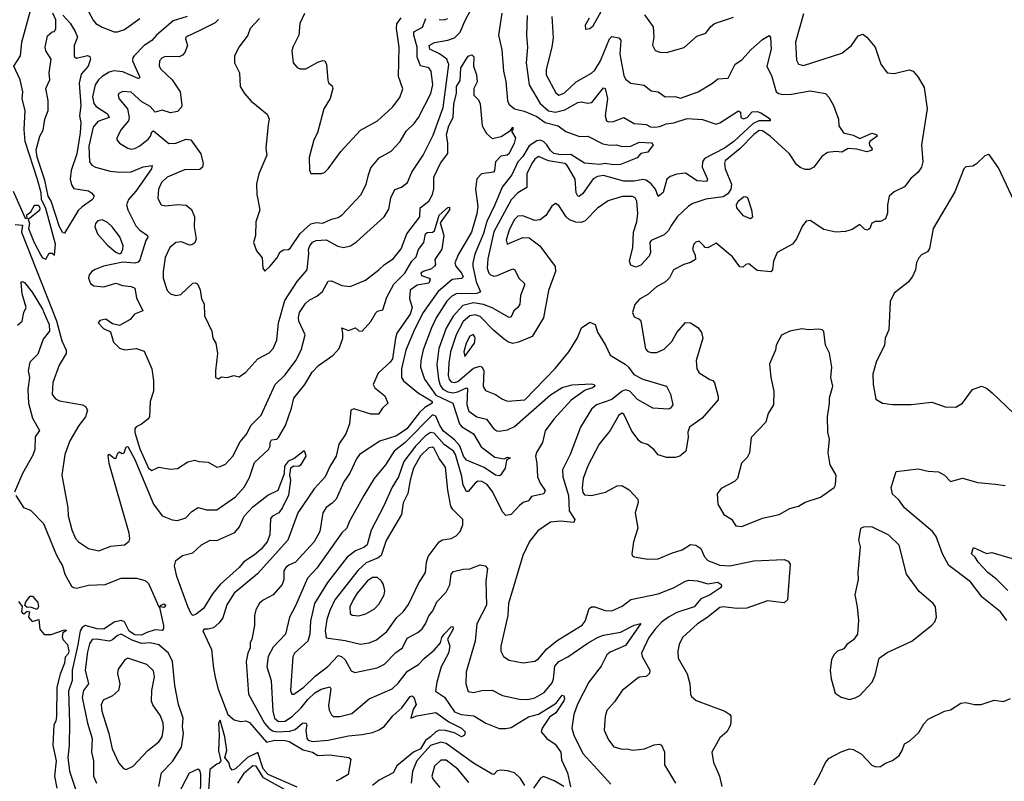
# Model space of a CAD drawing. Extents: x 1245515 to 1420776, y 606314 to 671314.
# Tile 149 of 256: x 1341472 to 1347229, y 619185 to 623636. Entities that reach past the tile are written whole.
import ezdxf

# ---------------------------------------------------------------- set-up
doc = ezdxf.new("R2010")
doc.units = 0

msp = doc.modelspace()

# ---------------------------------------------------------------- linework, layer by layer
at = {"layer": '0CON10XD'}
for points in [[(1342635, 623637.5), (1342615, 623618.8), (1342530, 623575), (1342443.3, 623535), (1342441.2, 623525), (1342454.4, 623485), (1342438.2, 623445), (1342425, 623429.5), (1342405, 623420), (1342325, 623420.9), (1342305, 623413.3), (1342289.1, 623395), (1342287, 623367), (1342295, 623348.6), (1342363.3, 623285), (1342410, 623215), (1342420.7, 623139.3), (1342417.5, 623125), (1342395, 623098.8), (1342355, 623092.5), (1342305, 623108.2), (1342265, 623096.2), (1342235, 623128.1), (1342185.8, 623155.8), (1342125, 623211.8), (1342075, 623217.3), (1342051.4, 623205), (1342047.1, 623195), (1342051.5, 623175), (1342102.5, 623115), (1342113.1, 623065), (1342108.7, 623045), (1342065.6, 622995), (1342041.2, 622945), (1342041.2, 622935), (1342055.6, 622915.6), (1342105.4, 622885.4), (1342125, 622880.5), (1342145, 622883.6), (1342175, 622899.1), (1342225, 622939.5), (1342237.5, 622955), (1342245, 622980), (1342255, 622986.2), (1342345, 622912.2), (1342385, 622915.4), (1342445, 622937.5), (1342473.6, 622933.6), (1342531.8, 622851.8), (1342545.7, 622795.7), (1342541.4, 622775), (1342525, 622761.5), (1342435, 622757.9), (1342335, 622716.6), (1342301.5, 622685), (1342283.1, 622645), (1342280.7, 622590.7), (1342298.8, 622555), (1342325, 622547.5), (1342396.6, 622556.6), (1342445, 622551.4), (1342477.6, 622527.6), (1342493.5, 622485), (1342491.5, 622425), (1342504.4, 622355), (1342496.9, 622333.1), (1342479.4, 622320.6), (1342465, 622318.6), (1342417.4, 622337.4), (1342385, 622334.7), (1342351.1, 622305), (1342323.8, 622246.2), (1342310.3, 622165), (1342311.2, 622125), (1342334.1, 622054.1), (1342353.4, 622033.4), (1342385, 622024.4), (1342415, 622030), (1342485, 622096.7), (1342499.3, 622099.3), (1342511.7, 622091.7), (1342528.3, 622058.3), (1342535.8, 622005.8), (1342550, 621975), (1342552, 621905), (1342595.9, 621815.9), (1342602, 621775), (1342620, 621745), (1342628.8, 621685), (1342616.2, 621585), (1342617.5, 621545), (1342635, 621537.5), (1342651.7, 621548.3), (1342686.1, 621546.1), (1342725, 621556), (1342755, 621548.8), (1342795, 621576), (1342865, 621654.4), (1342931.5, 621688.5), (1342954.5, 621715), (1342975, 621763.3), (1342985.3, 621864.7), (1343021.8, 621995), (1343095, 622105.6), (1343153.8, 622175), (1343162.5, 622267.5), (1343161.4, 622295), (1343167.9, 622315), (1343185, 622335.7), (1343205, 622346.1), (1343265, 622348.8), (1343332.1, 622312.1), (1343365, 622304.5), (1343406, 622314), (1343442.4, 622337.6), (1343603.3, 622485), (1343631.1, 622528.9), (1343641.5, 622595), (1343665, 622643.8), (1343705, 622656.9), (1343738.9, 622685), (1343765, 622746), (1343830.9, 622845), (1343888.9, 622961.1), (1343947.7, 623122.3), (1343982, 623375), (1343970.7, 623405), (1343925.9, 623435.9), (1343871.1, 623465), (1343866.5, 623485), (1343897, 623503), (1343975, 623515.7), (1344015, 623529.5), (1344047.4, 623562.6), (1344075, 623628.5), (1344149.5, 623770.5)], [(1341434, 622635), (1341505, 622476.2), (1341516, 622475), (1341514.7, 622495), (1341537, 622513), (1341558.2, 622551.8), (1341581.8, 622551.8), (1341590.3, 622535), (1341588.2, 622521.8), (1341522.4, 622467.6), (1341529.2, 622445), (1341524.4, 622415), (1341555, 622337.8), (1341595, 622260), (1341605, 622243.8), (1341625, 622237.5), (1341645, 622272.5), (1341661.7, 622271.7), (1341675, 622260), (1341682.2, 622325), (1341625, 622532.2), (1341599, 622585), (1341598.1, 622625), (1341577.1, 622702.9), (1341504.4, 622925), (1341497.8, 622995), (1341504.2, 623105.8), (1341487.2, 623172.8), (1341490.7, 623215), (1341475.3, 623285), (1341437.7, 623365), (1341476.2, 623425), (1341484.2, 623505), (1341545.8, 623725.8)], [(1341735, 622389.2), (1341725, 622390.5), (1341705, 622425.3), (1341657, 622575), (1341639.3, 622605), (1341619.3, 622699.3), (1341575, 622832.5), (1341567.8, 622875), (1341589.7, 622955), (1341608.6, 622991.4), (1341620, 623055), (1341639.6, 623105), (1341637.8, 623165), (1341625.9, 623234.1), (1341648, 623285), (1341644.3, 623325.7), (1341656.2, 623405), (1341626, 623455), (1341622, 623475), (1341635, 623542.5), (1341662.5, 623565), (1341675, 623567.5), (1341684, 623585), (1341684.2, 623635), (1341666.4, 623675)], [(1341725, 623662.5), (1341766.9, 623616.9), (1341797.3, 623567.3), (1341809.5, 623535), (1341790.8, 623485), (1341790.6, 623420.6), (1341805, 623410.8), (1341868, 623428), (1341881.5, 623421.5), (1341885.5, 623405.5), (1341873.1, 623365), (1341832.4, 623317.6), (1341819.3, 623265), (1341828.9, 623135), (1341822.4, 623075), (1341830.3, 623035), (1341826.6, 622975), (1341807, 622853), (1341773.2, 622755), (1341766.7, 622705), (1341775, 622670.8), (1341789.2, 622649.2), (1341875, 622635.4), (1341892.9, 622625), (1341907.5, 622605), (1341898.1, 622585), (1341837.1, 622542.9), (1341815, 622520.4), (1341735, 622389.2)], [(1342450.8, 623655), (1342370.1, 623629.9), (1342271.9, 623545), (1342245.2, 623514.8), (1342200.8, 623485), (1342140.9, 623425), (1342133.8, 623415), (1342132.2, 623395), (1342173.6, 623305), (1342172, 623295), (1342165, 623292.7), (1342075, 623332.2), (1342022.9, 623337.1), (1341995, 623329.7), (1341955, 623303.9), (1341933.2, 623285), (1341913.2, 623255), (1341897.5, 623185), (1341905, 623145.6), (1341919.3, 623129.3), (1341985, 623086.7), (1341996.2, 623065), (1341929.4, 623040.6), (1341901, 623009), (1341876.2, 622896.2), (1341881.2, 622805), (1341895, 622785.6), (1341916.2, 622775), (1342001.5, 622751.5), (1342055, 622744.8), (1342123.7, 622746.3), (1342195, 622775.4), (1342246, 622785), (1342243.1, 622765), (1342151.3, 622635), (1342107.5, 622585), (1342096.5, 622555), (1342104.6, 622525), (1342151.3, 622431.3), (1342175, 622406.2), (1342219.4, 622375), (1342220.6, 622365), (1342209.4, 622345), (1342175, 622232.5), (1342165, 622220), (1342145, 622213.8), (1342075, 622220), (1341962.5, 622195), (1341913.2, 622176.8), (1341895, 622163.8), (1341878, 622145), (1341874.2, 622125), (1341886.2, 622095), (1341905, 622080), (1341965, 622075.6), (1342035, 622096.5), (1342073.3, 622083.3), (1342125, 622077.5), (1342145, 622066.5), (1342155, 622011.2), (1342192.5, 621935), (1342143.8, 621915), (1342118.8, 621885), (1342055, 621849.2), (1342015, 621859.2), (1341975, 621886.9), (1341940.8, 621879.2), (1341930.8, 621865), (1341961.8, 621831.8), (1342002.5, 621812.5), (1342021.7, 621751.7), (1342055, 621716.7), (1342086.1, 621706.1), (1342155, 621714.2), (1342199.2, 621699.2), (1342244.4, 621595), (1342254.2, 621525), (1342254.2, 621465), (1342235.8, 621405), (1342231.2, 621315), (1342220.5, 621299.5), (1342185, 621272), (1342152.5, 621257.5), (1342144.6, 621245), (1342145.6, 621224.4), (1342175, 621127.5), (1342225, 621014.5), (1342245, 621002), (1342285, 621020.8), (1342355, 621009.2), (1342395, 621012.5), (1342455, 621051.9), (1342495, 621062.9), (1342520, 621055), (1342575, 621051.1), (1342625, 621021.4), (1342644.1, 621024.1), (1342675, 621039.4), (1342718.5, 621085), (1342761.5, 621168.5), (1342800, 621215), (1342823.1, 621265), (1342884.7, 621325.3), (1342966.7, 621503.3), (1343025, 621561.5), (1343086.1, 621645), (1343118.9, 621705), (1343141.5, 621795), (1343103.9, 621873.9), (1343101.6, 621895), (1343109, 621925), (1343143.2, 621976.8), (1343165, 621997.6), (1343209.3, 622020.7), (1343241.8, 622048.2), (1343275, 622107.5), (1343295, 622110.6), (1343355, 622083.3), (1343405, 622077.8), (1343495, 622114.5), (1343571.9, 622175)], [(1341875, 623684.3), (1341902.7, 623632.7), (1341918.1, 623615), (1341955, 623592.3), (1342025, 623565.9), (1342045, 623564.7), (1342085, 623578.1), (1342175, 623643.3)], [(1344439.6, 623660.4), (1344435.4, 623545), (1344441.5, 623475), (1344433.2, 623385), (1344451.2, 623255), (1344515, 623146.1), (1344565, 623103.4), (1344605.2, 623095.2), (1344659.9, 623110.1), (1344735, 623153.1), (1344755, 623155.6), (1344795, 623148.5), (1344817, 623153), (1344885, 623237.3), (1344895, 623233.3), (1344909.3, 623175), (1344894.6, 623074.6), (1344904.2, 623045), (1344915, 623038.6), (1344945, 623041.5), (1345005.5, 623065.5), (1345065, 623030), (1345134.7, 623024.7), (1345160.8, 623010.8), (1345185, 623007.7), (1345215, 623011.6), (1345252.6, 623027.4), (1345296.7, 623033.3), (1345375, 623059.7), (1345465, 623052.9), (1345545, 623025.7), (1345565, 623033.1), (1345675, 623104.4), (1345686.2, 623096.2), (1345688.1, 623065), (1345705, 623056.5), (1345725, 623065.5), (1345755, 623097.9), (1345785, 623099.1), (1345805, 623092.7), (1345849.1, 623065), (1345860, 623055), (1345859.4, 623045), (1345794.8, 623045.2), (1345761.3, 623028.7), (1345648.4, 622925), (1345593.4, 622885), (1345475.6, 622824.4), (1345464.7, 622805), (1345463.5, 622775), (1345493.1, 622705), (1345489.2, 622690.8), (1345433.1, 622695), (1345365, 622739.5), (1345315, 622734.4), (1345275, 622720.6), (1345255.7, 622705), (1345235, 622626), (1345205, 622603.3), (1345189.6, 622645), (1345165, 622676.5), (1345135, 622698.4), (1345115, 622702.4), (1345065, 622692.4), (1345005, 622691.8), (1344885, 622726.5), (1344850.3, 622719.7), (1344825, 622705.3), (1344765, 622620.4), (1344742.8, 622602.8), (1344735, 622605.5), (1344726.2, 622625), (1344719.5, 622705), (1344685, 622764.6), (1344674.2, 622784.2), (1344659.5, 622795), (1344565, 622810.8), (1344505, 622836.7), (1344485, 622821.5), (1344465.8, 622795), (1344438.4, 622735), (1344437.3, 622655), (1344385, 622624.7), (1344345.7, 622584.3), (1344243.9, 622396.1), (1344209, 622239), (1344206.4, 622185), (1344215, 622155.8), (1344225, 622144.5), (1344245, 622137.8), (1344265, 622140.6), (1344355, 622181.2), (1344366.4, 622175), (1344390.9, 622125), (1344423.1, 622095), (1344424.5, 622085), (1344399.6, 622025), (1344396.8, 621973.2), (1344385.5, 621955), (1344361.5, 621935), (1344345, 621900), (1344335, 621895.5), (1344235, 621952.4), (1344185, 621971.4), (1344125, 621980.8), (1344063.3, 621965), (1344006.3, 621903.7), (1343966.5, 621833.5), (1343923.2, 621715), (1343911.8, 621621.8), (1343920.5, 621535), (1343930.7, 621500.7), (1343946.2, 621476.2), (1343975, 621460.7), (1344005, 621455.7), (1344035, 621461.8), (1344085, 621485.3), (1344091.2, 621481.2), (1344086.3, 621385), (1344097.8, 621347.8), (1344145, 621314.7), (1344202.2, 621302.2), (1344245.3, 621245.3), (1344262.5, 621232.5), (1344275, 621231.1), (1344325, 621238.9), (1344365, 621259.7), (1344575, 621444.7), (1344645, 621487.1), (1344702, 621502), (1344815, 621508.5), (1344831.2, 621505), (1344835.6, 621495), (1344822, 621485), (1344778.3, 621471.7), (1344696.9, 621413.1), (1344595, 621301.8), (1344545, 621232.9), (1344528.5, 621165), (1344493.4, 621106.6), (1344488.5, 621085), (1344496.6, 621045), (1344499.6, 620965), (1344515, 620927.1), (1344544.2, 620885), (1344536.2, 620865), (1344465, 620849.2), (1344446.9, 620825), (1344415.5, 620814.5), (1344395, 620797.5), (1344345, 620744.4), (1344315, 620739.2), (1344295, 620760), (1344238.1, 620875), (1344205, 620920.3), (1344175, 620937.1), (1344151.5, 620938.5), (1344135, 620928.5), (1344095, 620878.5), (1344085, 620878.2), (1344065.7, 620915), (1344057.1, 620967.1), (1344020.6, 621095), (1344009.1, 621115), (1343955, 621154), (1343895, 621220.6), (1343875, 621224.4), (1343845, 621204), (1343786.5, 621143.5), (1343719, 621055), (1343686.5, 620965), (1343649.7, 620905), (1343601.8, 620795), (1343527.8, 620652.2), (1343503.1, 620566.9), (1343485, 620551.4), (1343435, 620532.2), (1343387.9, 620495), (1343272.6, 620347.4), (1343196.4, 620225), (1343171.9, 620121.9), (1343169.3, 620045), (1343156.2, 620005), (1343079.5, 619935), (1343069.5, 619915), (1343056.3, 619716.3), (1343064.4, 619694.4), (1343074.3, 619694.3), (1343133.9, 619735), (1343200.5, 619799.5), (1343273.6, 619856.4), (1343335, 619920), (1343354.1, 619914.1), (1343374.7, 619895), (1343411.3, 619831.3), (1343431.1, 619821.1), (1343562.1, 619847.9), (1343605, 619870.4), (1343672.4, 619937.6), (1343710, 619965), (1343738, 620022), (1343800, 620055), (1343825, 620075.6), (1343845.3, 620105), (1343865, 620152.9), (1343887.8, 620182.2), (1343910.4, 620235), (1343965, 620290.6), (1343986.6, 620333.4), (1343994.7, 620395.3), (1344009.1, 620410.9), (1344065, 620424.3), (1344105, 620426.4), (1344165, 620450), (1344194.2, 620444.2), (1344207.9, 620427.9), (1344198.2, 620355), (1344202.4, 620215), (1344145.4, 620105), (1344135.4, 620005), (1344082.1, 619825), (1344081.2, 619755), (1344095, 619710.8), (1344125, 619703.8), (1344175, 619715.4), (1344235, 619717.3), (1344295, 619685.8), (1344394.6, 619664.6), (1344443.7, 619663.7), (1344485, 619673.2), (1344539.6, 619705), (1344585, 619760.5), (1344594.2, 619785), (1344601.1, 619858.9), (1344624.8, 619885.2), (1344677.5, 619912.5), (1344796.2, 619995), (1344855, 620027.3), (1344885, 620039.3), (1344985, 620056.2), (1345065, 620098.6), (1345105, 620107.5), (1345015, 619978.5), (1344925, 619940.7), (1344905, 619923.6), (1344871.9, 619858.1), (1344799.7, 619765), (1344734.3, 619635.7), (1344712, 619575), (1344701.5, 619495), (1344712.3, 619455), (1344765, 619346.9), (1344871.3, 619231.3), (1344928.5, 619168.5)], [(1343136.8, 623673.2), (1343110.9, 623615), (1343104.6, 623545.4), (1343068.6, 623475), (1343064.3, 623455), (1343072, 623385), (1343095, 623356.2), (1343109.5, 623349.5), (1343145, 623350), (1343215, 623387.1), (1343245, 623397.5), (1343255.6, 623395.6), (1343265.6, 623375), (1343273.2, 623283.2), (1343278, 623268), (1343299.2, 623249.2), (1343303.8, 623235), (1343286.9, 623175), (1343251.1, 623115), (1343213.6, 622975), (1343191.5, 622935), (1343165, 622830), (1343166.1, 622756.1), (1343175, 622737.5), (1343237, 622737), (1343255, 622744), (1343275, 622763.8), (1343349.2, 622865), (1343465, 622991.1), (1343564.2, 623045), (1343652.9, 623125), (1343695, 623182), (1343712.7, 623232.7), (1343686.5, 623305), (1343690.8, 623475), (1343675.6, 623585), (1343677.9, 623612.1), (1343703.2, 623646.8)], [(1344291.2, 623675), (1344272.6, 623545), (1344290.8, 623460.9), (1344300.3, 623335), (1344313.8, 623275), (1344323.9, 623163.9), (1344332.8, 623142.8), (1344366.2, 623116.2), (1344422.4, 623102.4), (1344495, 623070.7), (1344545, 623035.5), (1344621.4, 623015), (1344665, 622983.8), (1344745, 622954), (1344795, 622955.6), (1344881.7, 622911.7), (1344925, 622902.7), (1344962.5, 622905), (1344995, 622894.6), (1345045, 622897.9), (1345095, 622920.3), (1345165.9, 622915.9), (1345175.5, 622904.5), (1345145, 622861.2), (1345105, 622854.2), (1345081.9, 622828.1), (1344985, 622790.6), (1344945, 622787.3), (1344895, 622795.2), (1344865, 622790.6), (1344775, 622798.5), (1344695, 622847.7), (1344635, 622845.6), (1344596.2, 622855), (1344575, 622871), (1344554.9, 622904.9), (1344535, 622924.1), (1344515, 622931.7), (1344495, 622929.2), (1344451.7, 622898.3), (1344415, 622837.1), (1344384.8, 622805), (1344349.9, 622730.1), (1344292.4, 622657.6), (1344249.8, 622555), (1344202.7, 622457.3), (1344183.3, 622386.7), (1344134.3, 622265), (1344121.1, 622215), (1344120.8, 622195), (1344142.2, 622105), (1344166.9, 622045), (1344145, 622036.8), (1344025, 622034.2), (1343999.8, 622020.2), (1343969.4, 621990.6), (1343906.9, 621893.1), (1343879.5, 621835), (1343832.2, 621707.8), (1343817.1, 621645), (1343816.5, 621605), (1343839.2, 621535), (1343905, 621441), (1344005, 621394.6), (1344044.6, 621275), (1344055, 621259.5)], [(1344584.1, 623655), (1344590.5, 623529.5), (1344584.6, 623475), (1344551.2, 623345), (1344550.5, 623315), (1344607.9, 623207.9), (1344624.7, 623194.7), (1344655, 623206.6), (1344725, 623274.1), (1344815, 623323.1), (1344835, 623342.1), (1344868.6, 623395), (1344920.4, 623525), (1344935, 623538.9), (1344975, 623530), (1344987.2, 623517.2), (1344981.2, 623435), (1345005, 623310), (1345015, 623288.1), (1345045, 623264.5), (1345122.7, 623252.7), (1345165, 623220.8), (1345205, 623214.3), (1345245.5, 623185.5), (1345305, 623187.5), (1345335, 623177.8), (1345440, 623215), (1345522.9, 623265), (1345555, 623290), (1345615, 623293.8), (1345655, 623375.7), (1345695, 623401.9), (1345748.5, 623461.5), (1345815, 623520.5), (1345855, 623543.3), (1345862.3, 623532.3), (1345866.2, 623465), (1345840, 623365), (1345869.6, 623305), (1345895.6, 623215), (1345910, 623205), (1345935, 623199.4), (1345985, 623200.3), (1346095, 623220), (1346184.3, 623204.3), (1346203.2, 623183.2), (1346230, 623135), (1346259.2, 623055), (1346262.5, 623015), (1346288.1, 622975), (1346345, 622961.5), (1346385, 622942.3), (1346455, 622972.3), (1346482.7, 622965), (1346485.8, 622955), (1346443.1, 622925), (1346438.8, 622915), (1346440.9, 622900.9), (1346455.6, 622885), (1346457.5, 622875), (1346451.2, 622871.2)], [(1346055, 623670), (1346008.2, 623505), (1346015, 623400), (1346025.8, 623375.8), (1346055, 623368.6), (1346278.4, 623441.6), (1346335, 623486.2), (1346375, 623541.2), (1346401.7, 623551.7), (1346425, 623533.8), (1346474.2, 623475), (1346506.4, 623376.4), (1346545, 623326.2), (1346585, 623321.1), (1346673.6, 623343.6), (1346696.2, 623335), (1346725, 623300), (1346760.8, 623240.8), (1346778.9, 623115), (1346745.7, 622905.7), (1346753.5, 622805), (1346744.3, 622775), (1346725.7, 622745), (1346682, 622708), (1346645, 622658.6), (1346585, 622630.4), (1346555.7, 622605), (1346546.5, 622555), (1346547.1, 622505), (1346535, 622473.3), (1346505, 622456.7), (1346475, 622457.5), (1346455, 622447.5), (1346443.6, 622416.4), (1346435, 622410), (1346425, 622406.7), (1346411.7, 622411.7), (1346385, 622440), (1346340.5, 622409.5), (1346301.3, 622398.7), (1346245, 622394.5), (1346175, 622410.9), (1346095, 622463.1), (1346070.6, 622459.4), (1346048.6, 622431.4), (1346013.6, 622356.4), (1345990, 622325), (1345901.9, 622275), (1345880, 622225), (1345873.3, 622175), (1345865, 622162.5), (1345785, 622170), (1345735, 622209.5), (1345718, 622205), (1345700, 622190), (1345682.6, 622192.6), (1345639.7, 622249.7), (1345545, 622331.2), (1345495, 622303.3), (1345480, 622305), (1345472.5, 622315), (1345445, 622342.5), (1345425, 622336.2), (1345414.3, 622325), (1345406, 622295), (1345420.8, 622260.8), (1345423.8, 622235), (1345395, 622216.5), (1345354.7, 622205.2), (1345295.7, 622174.3), (1345271.5, 622128.5), (1345248.9, 622105), (1345195.7, 622075), (1345145, 622029.4), (1345097, 622003), (1345068.9, 621971.1), (1345054.4, 621925), (1345065, 621900), (1345095, 621885.8), (1345104.2, 621875), (1345132.1, 621712.1), (1345145, 621697.1), (1345165, 621691.1), (1345198.3, 621691.7), (1345239.6, 621710.4), (1345284.4, 621755), (1345315, 621807.5), (1345365, 621867.1), (1345395, 621864.3), (1345437.1, 621837.1), (1345458, 621808), (1345466.5, 621775), (1345428.1, 621645), (1345430.8, 621595), (1345445, 621572.5), (1345507.5, 621532.5), (1345525, 621526.7), (1345534.4, 621514.4), (1345556.9, 621435), (1345555.8, 621415), (1345463.2, 621306.8), (1345389.2, 621255), (1345379.2, 621225), (1345381.4, 621195), (1345368, 621115), (1345331.2, 621085), (1345305, 621077.3), (1345255, 621077.5), (1345205, 621093.1), (1345180.8, 621125), (1345143.8, 621153.8), (1345106.7, 621165), (1345094.6, 621174.6), (1345051.2, 621231.2), (1345005, 621330), (1344995, 621335.8), (1344975, 621325.6), (1344924.5, 621235), (1344859.7, 621155), (1344795, 621028.1), (1344767.8, 620955), (1344761.2, 620901.2), (1344765, 620873.8), (1344775, 620858.6), (1344815, 620855.5), (1344898, 620875), (1344965, 620911.1), (1344993, 620913), (1345035, 620888), (1345085.6, 620835), (1345087.8, 620815), (1345071.5, 620755), (1345086.7, 620665), (1345061.1, 620585), (1345052, 620515), (1345053.8, 620505), (1345065, 620496.2), (1345144.3, 620484.3), (1345205, 620485.8), (1345288.6, 620521.4), (1345345, 620537.5), (1345395, 620570), (1345425, 620564.4), (1345454.2, 620545), (1345476.9, 620496.9), (1345496.2, 620476.2), (1345565, 620447.9), (1345625, 620444.7), (1345765, 620472.9), (1345941.2, 620481.2), (1345965, 620472), (1345977.1, 620455), (1345964.4, 620275.6), (1345961.2, 620245), (1345941.9, 620228.1), (1345845, 620239.6), (1345723.3, 620196.7), (1345665, 620195.2), (1345585, 620204.6), (1345565, 620200.8), (1345489.9, 620140.1), (1345434.5, 620105), (1345348, 620025), (1345328.1, 619985), (1345321.1, 619945), (1345322.5, 619905), (1345375, 619814.2), (1345389.7, 619755), (1345394, 619695), (1345400.9, 619680.9), (1345426.7, 619656.7), (1345595, 619596), (1345625, 619576), (1345630, 619565), (1345630.5, 619525), (1345624.4, 619505), (1345606, 619474), (1345565, 619438.8), (1345520, 619355), (1345529.4, 619295), (1345545.6, 619255.6), (1345564.5, 619214.5), (1345576.9, 619155)], [(1344802.5, 623645), (1344778, 623605), (1344780, 623580), (1344805, 623584.2), (1344825, 623600.8), (1344872.9, 623685)], [(1345125.6, 623665), (1345177.1, 623595), (1345179.4, 623535), (1345172.7, 623487.3), (1345187, 623457), (1345215, 623445.8), (1345255, 623444.4), (1345356.8, 623473.2), (1345430.6, 623539.4), (1345485, 623557.1), (1345511.1, 623595), (1345535, 623614.4), (1345645, 623651.4)], [(1342875, 623643.8), (1342820, 623585), (1342806.2, 623545), (1342755, 623477.5), (1342729.1, 623425), (1342727.8, 623385), (1342756.9, 623325), (1342761.2, 623245), (1342786, 623205), (1342825, 623160), (1342920, 623085), (1342930, 623055), (1342925.6, 623024.4), (1342911.4, 622885), (1342917.5, 622845), (1342871.4, 622735), (1342857.1, 622677.1), (1342858, 622615), (1342876.2, 622525), (1342852.9, 622455), (1342850.6, 622375), (1342840, 622335), (1342856.2, 622285), (1342890, 622245), (1342893.8, 622185), (1342905, 622167.5), (1342935, 622193.8), (1342975, 622242.5), (1342995, 622280), (1343015, 622291.4), (1343044.1, 622294.1), (1343055, 622303.1), (1343112.5, 622387.5), (1343175, 622442.5), (1343205, 622451.8), (1343245, 622447.3), (1343295, 622470), (1343335, 622480), (1343358.6, 622495), (1343466.5, 622613.5), (1343497.5, 622672.5), (1343511.1, 622728.9), (1343525, 622770), (1343575, 622829.2), (1343645, 622868.1), (1343697.5, 622925), (1343732.9, 622985), (1343779.6, 623030.4), (1343804.6, 623065), (1343876.6, 623205), (1343887.2, 623255), (1343878, 623335), (1343865, 623355.5), (1343815, 623365.8), (1343796.7, 623416.7), (1343796.2, 623475), (1343776.1, 623545), (1343776.1, 623565), (1343827.3, 623592.7), (1343847.3, 623642.7)], [(1343925, 623638), (1343953.8, 623636.2), (1343975, 623643.5)], [(1343571.9, 622175), (1343605, 622205.5), (1343655, 622238.5), (1343703.2, 622296.8), (1343736.7, 622385), (1343811.1, 622485), (1343813.3, 622536.7), (1343865.3, 622575), (1343885.4, 622615), (1343892.9, 622647.1), (1343894, 622716), (1343931.8, 622798.2), (1343975.3, 622855), (1343976, 622915), (1343968.2, 622965), (1343980.6, 623015), (1344007.4, 623065), (1344009.8, 623145), (1344026.9, 623205), (1344026.9, 623245), (1344048.6, 623281.4), (1344051.6, 623355), (1344095, 623422.2), (1344115, 623430), (1344128.5, 623418.5), (1344125.6, 623365), (1344142.9, 623315), (1344147.5, 623272.5), (1344126.7, 623235), (1344126.7, 623195), (1344155, 623168.8), (1344165.5, 623145), (1344175.5, 623015), (1344201.3, 622971.3), (1344235, 622942.5), (1344287.1, 622952.9), (1344341.7, 622988.3), (1344355, 623007.5), (1344356.2, 622995), (1344347.5, 622985), (1344371.2, 622945), (1344364, 622915), (1344334.6, 622855), (1344322, 622845), (1344285, 622837.9), (1344254.7, 622805), (1344248.6, 622755), (1344242, 622745), (1344172.9, 622735), (1344144.2, 622705.8), (1344138, 622645), (1344150.3, 622545), (1344145, 622501.4), (1344114.8, 622395), (1344037.9, 622265), (1344017.2, 622215), (1344022, 622195), (1344056, 622155), (1344066.2, 622133.8), (1344055.8, 622124.2), (1344001.4, 622118.6), (1343916.4, 622045), (1343830.6, 621925), (1343780, 621825), (1343730.2, 621705), (1343704.7, 621595), (1343704.6, 621545), (1343716.1, 621525), (1343805, 621453.6), (1343870.7, 621415), (1343883.4, 621405), (1343884.6, 621395), (1343840.5, 621369.5), (1343809.5, 621340.5), (1343735, 621245.2), (1343675, 621203.7), (1343577.5, 621172.5), (1343460, 621095), (1343441.1, 621068.9), (1343403.3, 620986.7), (1343368.2, 620935), (1343323.1, 620835), (1343298.9, 620811.1), (1343264.5, 620785), (1343244.7, 620755), (1343227.7, 620645), (1343195, 620584.5), (1343085, 620466.5), (1343045, 620449.2), (1343027.5, 620435), (1343017.1, 620415), (1343016.2, 620365), (1343006.4, 620335), (1342955, 620274.5), (1342895, 620243.1), (1342875, 620225.6), (1342853.7, 620186.4), (1342844.6, 620155), (1342844.4, 620095), (1342830, 620015), (1342820, 619995), (1342819.2, 619965), (1342806.2, 619935), (1342797.1, 619885), (1342809.6, 619695), (1342904.4, 619525), (1342929.3, 619495), (1342950.8, 619480.8), (1342974.9, 619474.9), (1343052.1, 619477.9), (1343082.2, 619487.8), (1343125, 619524.7), (1343145, 619526.5), (1343151.2, 619515), (1343145.9, 619485), (1343151.5, 619435), (1343159.2, 619425), (1343185, 619418.4), (1343275.3, 619425.3), (1343395, 619451.6), (1343475, 619458), (1343535, 619470.4), (1343575, 619486.2), (1343605, 619507.5), (1343653.1, 619566.9), (1343706.4, 619613.6), (1343755, 619680.4), (1343765, 619684.6), (1343777.2, 619677.2), (1343789.6, 619635), (1343773.2, 619605), (1343760, 619555), (1343795, 619567.8), (1343905, 619587.3), (1343982.4, 619532.4), (1344055.4, 619495), (1344077.3, 619475), (1344072.5, 619455), (1344055, 619445.8), (1344015, 619469.2), (1343962.5, 619482.5), (1343925, 619483.5), (1343905, 619473.9), (1343874.2, 619445.8), (1343845, 619423), (1343815.5, 619375), (1343775.3, 619354.7), (1343677.8, 619275), (1343655.3, 619234.7), (1343575, 619191.1), (1343535, 619161.5)], [(1346451.2, 622871.2), (1346425, 622863.9), (1346365, 622879.8), (1346316.8, 622883.2), (1346278.7, 622861.3), (1346245, 622865.6), (1346195, 622860), (1346163, 622837), (1346115, 622773.8), (1346089.7, 622760.3), (1346065, 622760), (1346035, 622772.9), (1346015, 622789.5), (1345972.5, 622852.5), (1345859.7, 622955), (1345815, 622986.2), (1345795, 622988), (1345765, 622966.2), (1345685, 622884), (1345597.7, 622812.3), (1345592.9, 622795), (1345597.2, 622765), (1345634.7, 622675), (1345630.9, 622645), (1345612.1, 622617.9), (1345585, 622600.8), (1345485, 622588), (1345408.4, 622561.6), (1345383.7, 622546.3), (1345315.8, 622484.2), (1345283.6, 622436.4), (1345265.2, 622404.8), (1345240.9, 622379.1), (1345163.8, 622345), (1345157.3, 622335), (1345160.9, 622275), (1345153.6, 622255), (1345105, 622202.2), (1345075, 622190), (1345045, 622200.8), (1345037.5, 622225), (1345056.9, 622305), (1345060.8, 622395), (1345080.3, 622455), (1345086.9, 622503.1), (1345080, 622575), (1345070, 622595), (1345055, 622603.9), (1344995, 622602.7), (1344912.6, 622577.4), (1344851.4, 622535), (1344779.2, 622460.8), (1344755, 622451.8), (1344723.9, 622453.9), (1344686.8, 622466.8), (1344668.1, 622485), (1344625, 622550), (1344605, 622561.2), (1344584.4, 622545.6), (1344548.9, 622491.1), (1344515, 622465.7), (1344485, 622462), (1344415, 622490.6), (1344385, 622487.3), (1344365, 622468.9), (1344335, 622407.5), (1344317, 622347), (1344323.3, 622325), (1344415, 622363.1), (1344451.7, 622361.7), (1344514.2, 622315), (1344603.6, 622193.6), (1344605.5, 622165), (1344565, 622053.3), (1344535.3, 621894.7), (1344469.2, 621785), (1344389.1, 621750.9), (1344355, 621744.7), (1344330.9, 621750.9), (1344306.9, 621766.9), (1344245, 621820), (1344165, 621901.7), (1344135, 621912), (1344105, 621906), (1344065, 621872.4), (1344024.6, 621795.4), (1343992.1, 621695), (1343980.7, 621629.3), (1343977.3, 621557.3), (1343982.9, 621532.9), (1343995, 621519), (1344015, 621515.2), (1344035, 621521.5), (1344125, 621599.2), (1344165, 621610.6), (1344175.4, 621605), (1344186.5, 621585), (1344181.6, 621491.6), (1344195, 621468.6), (1344255, 621445.5), (1344295, 621418.9), (1344325, 621407.5), (1344425, 621414.7), (1344602.6, 621597.4), (1344682.2, 621695), (1344732.8, 621777.2), (1344756.7, 621835), (1344805, 621869.4), (1344838, 621855), (1344850.5, 621810.5), (1344896.5, 621735), (1344924, 621675), (1345012.9, 621622.9), (1345032.5, 621605), (1345063.6, 621563.6), (1345114.8, 621534.8), (1345253.9, 621493.9), (1345277, 621447), (1345291.2, 621385), (1345276.7, 621365), (1345265, 621360), (1345175, 621366), (1345085, 621416.9), (1345039, 621465), (1345015, 621472.6), (1344995, 621464.8), (1344935, 621417.5), (1344844.8, 621385.2), (1344815, 621360), (1344750.9, 621255), (1344690.4, 621095), (1344645.4, 621005), (1344648.9, 620965), (1344680.7, 620855), (1344684.3, 620765), (1344718.9, 620715), (1344712.1, 620697.9), (1344635, 620704.8), (1344575, 620699.2), (1344500.9, 620649.1), (1344453.4, 620586.6), (1344414.5, 620505), (1344329.4, 620225), (1344326.6, 620155), (1344285.6, 619975), (1344285.7, 619945), (1344301.2, 619915), (1344335, 619893.1), (1344417, 619877), (1344485, 619887.1), (1344505, 619900), (1344551.9, 619958.1), (1344615, 620008.2), (1344761.5, 620098.5), (1344778.1, 620121.9), (1344801.1, 620195), (1344815, 620205.5), (1344835, 620205.4), (1344895, 620183.3), (1344935, 620181.5), (1344995, 620208.5), (1345045, 620247.8), (1345205, 620281.2), (1345295, 620315.9), (1345365, 620355.4), (1345385, 620360.4), (1345435, 620356.3), (1345495, 620339.6), (1345555, 620348.8), (1345573.5, 620335), (1345575.8, 620325), (1345570, 620315), (1345505, 620272.5), (1345455, 620250.9), (1345416.7, 620205), (1345315, 620171.4), (1345265, 620144.7), (1345224.7, 620115), (1345187.7, 620075), (1345151.3, 620025), (1345107.9, 619935), (1345112.1, 619915), (1345156.8, 619835), (1345155.6, 619815), (1345135, 619798.1), (1345095, 619793.1), (1345080, 619785), (1344994, 619715), (1344950.6, 619649.4), (1344905, 619598.8), (1344895.5, 619564.5), (1344890.6, 619485), (1344915, 619426.7), (1344945.7, 619385.7), (1344995, 619372.9), (1345025, 619374.3), (1345055, 619367.1), (1345095, 619370.9), (1345125, 619375.5), (1345182.1, 619397.9), (1345211.7, 619401.7), (1345225, 619396.7), (1345242.4, 619357.6), (1345242.4, 619282.4), (1345307.3, 619175)], [(1347286.1, 622576.1), (1347195, 622771.2), (1347145, 622843.3), (1347135, 622848.8), (1347115, 622840), (1347067, 622793), (1347045, 622781.2), (1347005, 622776.7), (1346993.3, 622765), (1346939.1, 622630.9), (1346814.2, 622415), (1346791.7, 622298.3), (1346779.5, 622280.5), (1346745, 622262), (1346728.8, 622245), (1346715, 622217.5), (1346710.8, 622175), (1346691.8, 622135), (1346667.2, 622102.7), (1346585, 622038), (1346561.1, 621988.9), (1346554.1, 621824.1), (1346532.2, 621775), (1346528.1, 621735), (1346479.2, 621635), (1346460, 621565), (1346462, 621505), (1346477.7, 621417.7), (1346517.5, 621395), (1346575, 621386.9), (1346685, 621386.9), (1346805, 621401.2), (1346883.9, 621373.9), (1346945, 621372), (1346985.7, 621394.3), (1347043.3, 621475), (1347096.4, 621493.6), (1347125, 621482), (1347158.8, 621455), (1347284.2, 621334.2)], [(1345745, 622472), (1345705, 622490), (1345666.1, 622536.1), (1345664, 622555), (1345672.6, 622575), (1345705, 622601.1), (1345715, 622603.5), (1345727, 622597), (1345750.9, 622525), (1345757.3, 622482.7), (1345745, 622472)], [(1341445, 622439.5), (1341488.8, 622435), (1341482.9, 622395), (1341687.1, 621877.1), (1341718.7, 621758.7), (1341743.7, 621705), (1341743.5, 621685), (1341702.2, 621617.8), (1341665.4, 621515), (1341662.9, 621445), (1341680.7, 621420.7), (1341705, 621408.6), (1341838.8, 621385), (1341857.8, 621375), (1341868.2, 621355), (1341857.8, 621315), (1341818.6, 621265), (1341765.6, 621175), (1341736.7, 621095), (1341719.2, 620975), (1341753.4, 620783.4), (1341755, 620737.5), (1341776.4, 620655), (1341798.9, 620605), (1341815.4, 620585.4), (1341875, 620546.7), (1341935, 620532.5), (1342005, 620560), (1342085, 620567.8), (1342111.9, 620588.1), (1342116.2, 620603.8), (1342112.8, 620635), (1342030.4, 620919.6), (1341995, 621042), (1341990.3, 621089.7), (1341995, 621096.7), (1342025, 621073.3), (1342035, 621072.5), (1342047, 621103), (1342055, 621110), (1342071.7, 621101.7), (1342082.5, 621105), (1342095, 621140), (1342105, 621142.5), (1342145, 621065.6), (1342254.1, 620804.1), (1342305, 620735.8), (1342363, 620713), (1342395, 620710), (1342443.3, 620725), (1342478.9, 620761.1), (1342515, 620785.8), (1342565, 620771.4), (1342625, 620770.8), (1342735, 620847.8), (1342785, 620903.6), (1342815, 620961.4), (1342845, 621048.1), (1342928, 621125), (1342936.1, 621143.9), (1342936, 621166), (1342945, 621180.8), (1342975.8, 621184.2), (1342986.3, 621193.7), (1343026.3, 621263.7), (1343061.9, 621365), (1343075.3, 621424.7), (1343140, 621505), (1343183.1, 621576.9), (1343220, 621615), (1343305, 621675.6), (1343340.5, 621715), (1343361.2, 621775), (1343362.2, 621805), (1343355, 621836.2), (1343395, 621820), (1343435, 621836.2), (1343455, 621818), (1343475, 621816), (1343525, 621871.8), (1343555, 621923.3), (1343565, 621932.5), (1343595, 621940), (1343618, 622015), (1343660.1, 622089.9), (1343724.4, 622155), (1343765, 622224.7), (1343789.5, 622250.5), (1343805, 622292.7), (1343835.6, 622335), (1343844.8, 622385.2), (1343855, 622392.5), (1343885, 622393.8), (1343897.3, 622402.7), (1343925, 622493.6), (1343975, 622539.6), (1343985, 622541.2), (1343984.4, 622525), (1343931.5, 622448.5), (1343952.9, 622375), (1343939.7, 622295), (1343899.3, 622235), (1343902.7, 622205), (1343898.5, 622195), (1343879.7, 622180.3), (1343832, 622165), (1343818.5, 622155), (1343821.8, 622141.8), (1343865.9, 622125.9), (1343871.4, 622115), (1343865, 622096.9), (1343796.2, 622085), (1343754.4, 622055), (1343752.4, 622007.6), (1343766.4, 621955), (1343756, 621916), (1343678, 621805), (1343668.7, 621775), (1343653, 621655), (1343638.6, 621635), (1343568.6, 621571.4), (1343538.2, 621505), (1343547.8, 621485), (1343608, 621438), (1343625.6, 621395), (1343594.4, 621365), (1343569.8, 621330.2), (1343525, 621330), (1343425, 621362.7), (1343408.6, 621355), (1343400, 621275), (1343379.6, 621215), (1343338.2, 621155), (1343323.3, 621085), (1343286.1, 621025), (1343258.4, 620965), (1343193.4, 620895), (1343099.2, 620755), (1343039.6, 620595), (1342863, 620397), (1342726, 620284), (1342684, 620216), (1342659.8, 620140.2), (1342639.5, 620110.5), (1342605, 620081.9), (1342575, 620074), (1342550, 620075), (1342543.8, 620065), (1342594.3, 619955), (1342604.6, 619845), (1342617.3, 619785), (1342633.5, 619723.5), (1342689.4, 619575), (1342726, 619545), (1342765, 619533.8), (1342795, 619537.8), (1342815, 619528.6), (1342915, 619414.1), (1342965, 619425.7), (1343025, 619423.6), (1343047.2, 619417.2), (1343128.8, 619368.8), (1343185, 619354.8), (1343215, 619336.8), (1343285, 619340.5), (1343396.7, 619325), (1343407.5, 619315), (1343392.5, 619225), (1343349.8, 619200.2), (1343323.3, 619185)], [(1342055, 622267.5), (1342065, 622272.5), (1342075.6, 622294.4), (1342076.9, 622315), (1342058.2, 622368.2), (1342013.8, 622425), (1341985, 622451.2), (1341955, 622467.1), (1341928.6, 622461.4), (1341915.7, 622445), (1341911.9, 622425), (1341927.1, 622385), (1341985, 622319.4), (1342035, 622278), (1342055, 622267.5)], [(1341458.8, 621851.2), (1341486, 621875), (1341496, 621925), (1341510, 621955), (1341487.5, 622035), (1341480.6, 622099.4), (1341485, 622106), (1341500.8, 622100.8), (1341545, 622044.5), (1341606.5, 621945), (1341625, 621898.5), (1341645.5, 621855), (1341646.4, 621815), (1341610.3, 621769.7), (1341579.1, 621680.9), (1341531.1, 621635), (1341522.7, 621585), (1341529.6, 621545), (1341520.7, 621475), (1341522.8, 621395), (1341547.8, 621307.7), (1341588.1, 621235), (1341562.2, 621197.8), (1341560.4, 621125), (1341549.5, 621090.5), (1341488.1, 620985), (1341442, 620875)], [(1345695, 620674.4), (1345815, 620722.9), (1345912.5, 620745), (1345975, 620780), (1346025, 620792.5), (1346065, 620816.2), (1346153.9, 620846.1), (1346235, 620902.5), (1346243, 620917), (1346246.2, 620975), (1346212, 621035), (1346199.2, 621105), (1346208, 621185), (1346197.5, 621225), (1346196, 621315), (1346207.3, 621392.7), (1346206.4, 621426.4), (1346225.7, 621494.3), (1346214.2, 621545), (1346220.8, 621605), (1346206.8, 621686.8), (1346184.5, 621735), (1346175, 621813.3), (1346164.5, 621824.5), (1346145, 621828.5), (1346085, 621823.1), (1346045, 621829.5), (1345974.4, 621815.6), (1345927.1, 621792.9), (1345895.8, 621734.2), (1345890.8, 621705), (1345856, 621625), (1345863.8, 621545), (1345881.2, 621465), (1345878.8, 621385), (1345849.2, 621335), (1345835.5, 621284.5), (1345749.4, 621195), (1345739.4, 621105), (1345725, 621078), (1345692, 621045), (1345668.6, 620955), (1345651.7, 620938.3), (1345574.4, 620895.6), (1345550, 620865), (1345554.3, 620805), (1345588.8, 620745), (1345635, 620718), (1345659.1, 620679.1), (1345695, 620674.4)], [(1344075, 621668.8), (1344132, 621745), (1344135.3, 621775), (1344125, 621795.6), (1344105, 621786.5), (1344083.1, 621745), (1344068.9, 621695), (1344075, 621668.8)], [(1344055, 621259.5), (1344125.5, 621215), (1344170.1, 621140.1), (1344250.3, 621080.3), (1344305, 621070), (1344325, 621078.8), (1344342.5, 621075), (1344318.8, 621061.2), (1344310, 621015), (1344284, 620975), (1344275, 620970.5), (1344255, 620973.6), (1344188.8, 621018.8), (1344085, 621061.7), (1344066.9, 621085), (1344046.7, 621146.7), (1344015, 621181.1), (1343950.8, 621230.8), (1343927.9, 621265), (1343905, 621319.8), (1343885, 621326.2), (1343727, 621165), (1343662.2, 621115), (1343611.8, 621035), (1343545.4, 620955), (1343485.4, 620855), (1343398.1, 620701.9), (1343385.3, 620664.7), (1343355, 620636.4), (1343210.1, 620429.9), (1343155, 620371.5), (1343085, 620210.6), (1343049.6, 620145), (1343027.1, 620045), (1342955, 619969.2), (1342925.3, 619915), (1342917.7, 619855), (1342942.7, 619775), (1342951.4, 619595), (1342962.2, 619555), (1342985.4, 619535.4), (1343025, 619537.2), (1343068.1, 619565), (1343117.6, 619615), (1343156.4, 619663.6), (1343198.6, 619701.4), (1343235, 619724.4), (1343285, 619738), (1343290.8, 619725), (1343277.3, 619627.3), (1343281.5, 619601.5), (1343295, 619574.2), (1343305, 619564.4), (1343345, 619563.3), (1343415, 619580.7), (1343515, 619667.8), (1343649.4, 619725), (1343685, 619759.5), (1343740.3, 619829.7), (1343803.1, 619866.9), (1343838.5, 619905), (1343895, 619951.1), (1343932.9, 619995), (1343940.5, 620025), (1343953.5, 620045), (1343995, 620087.5), (1344005, 620090), (1344006.7, 620075), (1343974.4, 620015), (1343987.2, 619975), (1343979.4, 619935), (1343937.4, 619855), (1343911.7, 619765), (1343902.5, 619712.5), (1343956.7, 619676.7), (1344015, 619591.9), (1344054, 619575), (1344127, 619567), (1344198.6, 619525), (1344275, 619493.3), (1344315, 619493.2), (1344345, 619500.3), (1344447.8, 619562.2), (1344505, 619578.4), (1344608.2, 619641.8), (1344645, 619688.5), (1344654.6, 619684.6), (1344658.1, 619668.1), (1344653.4, 619655), (1344607.2, 619585), (1344569.7, 619560.3), (1344526.5, 619495), (1344522, 619475), (1344555.4, 619435.4), (1344602.5, 619402.5), (1344636.4, 619356.4), (1344640.3, 619310.3), (1344674.6, 619235), (1344693, 619153)], [(1343465, 619986.2), (1343515, 619993.8), (1343557.8, 620012.2), (1343619, 620061), (1343676.6, 620143.4), (1343713.7, 620176.3), (1343745, 620218.1), (1343805, 620340.8), (1343845.4, 620405), (1343851.3, 620465), (1343861.2, 620498.8), (1343925, 620584.2), (1343943.9, 620596.1), (1343995, 620604.5), (1344025, 620620), (1344048.6, 620645), (1344064.2, 620685), (1344063.3, 620715), (1344005, 620774.3), (1343993.5, 620793.5), (1343976.4, 620886.4), (1343962, 621022), (1343925, 621072.7), (1343895, 621130), (1343885, 621137.1), (1343865, 621134.2), (1343815, 621086.8), (1343774.9, 621015.1), (1343756, 620945), (1343742.6, 620867.4), (1343715, 620812), (1343705.4, 620745), (1343615, 620591.9), (1343585.3, 620505), (1343568.2, 620491.8), (1343498.4, 620461.6), (1343451.1, 620418.9), (1343314.7, 620245), (1343285, 620183.1), (1343269, 620131), (1343257.4, 620065), (1343265, 620024.4), (1343375, 620008.2), (1343465, 619986.2)], [(1342485, 620154.8), (1342475, 620163.4), (1342455, 620206.7), (1342391.2, 620381.2), (1342376.8, 620445), (1342384.3, 620475.7), (1342425, 620504), (1342485, 620519.6), (1342535, 620567.9), (1342585, 620594.5), (1342625, 620592.9), (1342730.1, 620639.9), (1342757.2, 620672.8), (1342785.3, 620734.7), (1342835, 620788.5), (1342923.4, 620856.6), (1342984, 620886), (1343021.1, 620985), (1343022.4, 621027.6), (1343045, 621058.8), (1343075, 621072.5), (1343135, 621118), (1343143.8, 621095), (1343144.5, 621085), (1343115, 621032.9), (1343105, 621024.5), (1343075, 621027.5), (1343055.7, 621015), (1343050, 620975), (1343055.8, 620944.2), (1343043.3, 620856.7), (1343009.4, 620785), (1342986.9, 620755), (1342951.2, 620735), (1342939.1, 620720.9), (1342935.4, 620625), (1342919.1, 620585), (1342885, 620542.2), (1342845, 620507.8), (1342782.4, 620467.6), (1342755, 620434.6), (1342643.8, 620336.2), (1342599.9, 620280.1), (1342547.6, 620195), (1342505, 620161.6), (1342485, 620154.8)], [(1347244.4, 620125), (1347206.5, 620175), (1347100.6, 620260.6), (1347031.5, 620351.5), (1346905.5, 620445.5), (1346868, 620515), (1346830.5, 620615), (1346808.9, 620645), (1346645, 620782.5), (1346611.2, 620831.2), (1346575, 620864.2), (1346567.7, 620902.3), (1346597.5, 620995), (1346725, 621012), (1346785, 620997.1), (1346845, 620992.9), (1346878.8, 620975), (1346915, 620936.7), (1346985, 620957.5), (1347075, 620932), (1347177.5, 620922.5), (1347235, 620913.8)], [(1341448.8, 620855), (1341494, 620785), (1341535, 620768.9), (1341612.3, 620692.3), (1341685, 620511.4), (1341708.2, 620468.2), (1341723.5, 620445), (1341736.2, 620396.2), (1341775, 620325.8), (1341786.9, 620316.9), (1341805, 620313.9), (1341875, 620331.5), (1341971.2, 620335), (1342065, 620372), (1342155, 620373.1), (1342205, 620358.4), (1342225, 620341.1), (1342285, 620204.5), (1342290, 620200), (1342299, 620215), (1342315, 620222.2), (1342327.2, 620215), (1342315, 620201.2), (1342295, 620204.5), (1342290, 620200), (1342314, 620096), (1342313.3, 620076.7), (1342305, 620066.2), (1342265, 620070.5), (1342214.9, 620055.1), (1342185, 620038.8), (1342145, 620041.2), (1342113.3, 620063.3), (1342085, 620116.8), (1342065, 620125.5), (1342025, 620115.8), (1341965, 620073.4), (1341925, 620076.9), (1341855, 620095.7), (1341837, 620085), (1341825.8, 620065), (1341812.2, 619982.2), (1341779.3, 619835), (1341779.2, 619775), (1341757.7, 619712.3), (1341762.9, 619527.1), (1341761.6, 619395), (1341754.7, 619324.7), (1341764.2, 619244.2), (1341845, 619000)], [(1346325, 619663.8), (1346357.7, 619672.3), (1346385, 619687.5), (1346456.7, 619765), (1346474.1, 619805.9), (1346496.7, 619905), (1346545, 619938.6), (1346688.8, 620005), (1346803.8, 620095), (1346822.1, 620117.9), (1346832, 620145), (1346826.7, 620205), (1346813.3, 620225), (1346731.2, 620295), (1346657.5, 620395), (1346613.8, 620565), (1346555, 620623.8), (1346455, 620672.5), (1346405, 620670), (1346388.3, 620661.7), (1346376.2, 620595), (1346386.2, 620555), (1346372.5, 620405), (1346374, 620365), (1346356.2, 620275), (1346369.2, 620205), (1346377.5, 620125), (1346370.8, 620045), (1346348, 620012), (1346308.8, 619985), (1346290.3, 619959.7), (1346253.8, 619945), (1346232, 619925), (1346218.8, 619895), (1346212, 619835), (1346216, 619785), (1346241.2, 619701.2), (1346275, 619677.5), (1346325, 619663.8)], [(1347250.7, 620300.7), (1347184.6, 620364.6), (1347132.2, 620405), (1347076, 620466), (1347058.6, 620495), (1347038, 620515), (1347048.8, 620551.2), (1347125, 620516.2), (1347157, 620523), (1347275, 620487.5)], [(1343455, 620153.2), (1343495.3, 620164.7), (1343547.6, 620192.4), (1343575, 620222.9), (1343603.3, 620275), (1343607.4, 620297.4), (1343599.4, 620335), (1343588.1, 620355), (1343565, 620375.5), (1343535, 620376.8), (1343505, 620357.3), (1343445.8, 620285), (1343421.4, 620245), (1343402.9, 620205), (1343404.5, 620165), (1343416.2, 620156.2), (1343455, 620153.2)], [(1341575, 620190), (1341535, 620202.5), (1341515, 620200), (1341503, 620213), (1341507.5, 620235), (1341533, 620267), (1341546.4, 620266.4), (1341579.2, 620229.2), (1341583, 620207), (1341575, 620190)], [(1341465, 620236.2), (1341487, 620207), (1341483.8, 620175), (1341490, 620165), (1341497, 620163), (1341515, 620180), (1341530, 620175), (1341523.6, 620143.6), (1341545, 620120), (1341585, 620130), (1341590, 620075), (1341615, 620042.5), (1341655.9, 620044.1), (1341735, 620070), (1341745, 620066.2), (1341725, 620052.5), (1341721.2, 620031.2), (1341724.3, 620014.3), (1341751.9, 619985), (1341758.8, 619945), (1341755, 619930.4), (1341738.9, 619911.1), (1341734.2, 619875), (1341708.4, 619811.6), (1341690, 619735), (1341687.7, 619565), (1341682.9, 619537.1), (1341671.6, 619515), (1341665.2, 619395), (1341686, 619305), (1341675.1, 619215), (1341688.5, 619145)], [(1342285.3, 619154.7), (1342300.6, 619235), (1342365, 619300), (1342418.5, 619385), (1342429.1, 619465), (1342424.6, 619505), (1342428.5, 619555), (1342400, 619635), (1342379.6, 619745), (1342365.6, 619885), (1342342.2, 619935), (1342285, 619981.8), (1342235.2, 619995.2), (1342185, 619991), (1342130.8, 620010.8), (1342065, 620044.8), (1342045, 620037.9), (1342015, 620012.2), (1341995.6, 620004.4), (1341923.6, 620016.4), (1341896.1, 620013.9), (1341880.7, 619989.3), (1341868.5, 619941.5), (1341855.2, 619835), (1341874.7, 619755), (1341845.9, 619715), (1341837.2, 619675), (1341868.2, 619525), (1341896, 619435), (1341892.5, 619355), (1341903.1, 619305), (1341904, 619215), (1341921.2, 619175)], [(1342095, 619254.2), (1342135, 619274.4), (1342221.2, 619365), (1342286.1, 619415), (1342304.7, 619445), (1342313.7, 619496.4), (1342311.2, 619525), (1342295, 619567.5), (1342251.5, 619631.5), (1342243.7, 619653.7), (1342245.4, 619715.4), (1342261.3, 619795), (1342255, 619830.8), (1342215, 619867.9), (1342105, 619905.7), (1342087.5, 619895), (1342048.7, 619841.3), (1342043.3, 619815), (1342057.8, 619755), (1342050, 619715), (1342015, 619685.4), (1341960, 619660), (1341948.5, 619631.5), (1341952.9, 619595), (1341994.2, 619465), (1342013.6, 619375), (1342052, 619292), (1342079.7, 619259.7), (1342095, 619254.2)], [(1346118, 619165), (1346149.1, 619220.9), (1346183.6, 619295), (1346205, 619320.5), (1346275, 619357.7), (1346325, 619374.6), (1346345, 619370.8), (1346391.4, 619345), (1346455, 619280), (1346478.8, 619268.8), (1346505, 619270.8), (1346535, 619292), (1346575, 619306.2), (1346614.1, 619335.9), (1346632, 619365), (1346645, 619403.8), (1346677.4, 619422.6), (1346729.8, 619470.2), (1346758.6, 619521.4), (1346785, 619548), (1346880, 619595), (1346915, 619602), (1346975, 619642), (1347005, 619646.2), (1347055, 619633.8), (1347093.6, 619633.6), (1347170.7, 619659.3), (1347225, 619652.5), (1347265, 619670)], [(1343095, 619150.8), (1342924.9, 619224.9), (1342895, 619259), (1342865, 619354.4), (1342805.1, 619324.9), (1342735, 619258.1), (1342715, 619250.9), (1342702.6, 619265), (1342695, 619295.4), (1342671, 619325), (1342682.6, 619365), (1342671.3, 619445), (1342645, 619542.5), (1342634.3, 619525), (1342638.6, 619455), (1342633.8, 619363.8), (1342647.5, 619305), (1342639.5, 619290.5), (1342624.3, 619285.7), (1342583.2, 619255), (1342571.9, 619065)], [(1344425, 619160), (1344401.3, 619201.3), (1344365.3, 619235.3), (1344325, 619247.2), (1344285, 619250), (1344264.5, 619245.5), (1344245, 619225.8), (1344235, 619226.5), (1344125, 619291), (1343965, 619405.2), (1343935, 619413.5), (1343875, 619393.8), (1343794.8, 619305), (1343769.2, 619245), (1343761.3, 619175)], [(1344098.9, 619178.9), (1344035, 619256.8), (1343965, 619308.9), (1343935, 619308.5), (1343896.8, 619273.2), (1343881.8, 619215), (1343889.5, 619195), (1343929.3, 619149.3)], [(1342375, 619062.5), (1342464.7, 619235.3), (1342515, 619257.7), (1342525, 619244.4), (1342528.9, 619225), (1342527, 619075)], [(1343058.8, 619115), (1342897.3, 619205), (1342855, 619273), (1342835, 619276.2), (1342781.6, 619228.4), (1342744.9, 619175.1)], [(1344654.4, 619155), (1344598.1, 619188.1), (1344535, 619213.1), (1344516.6, 619203.4), (1344475.5, 619144.5)]]:
    msp.add_lwpolyline(points, dxfattribs=at)

doc.saveas('drawing.dxf')
